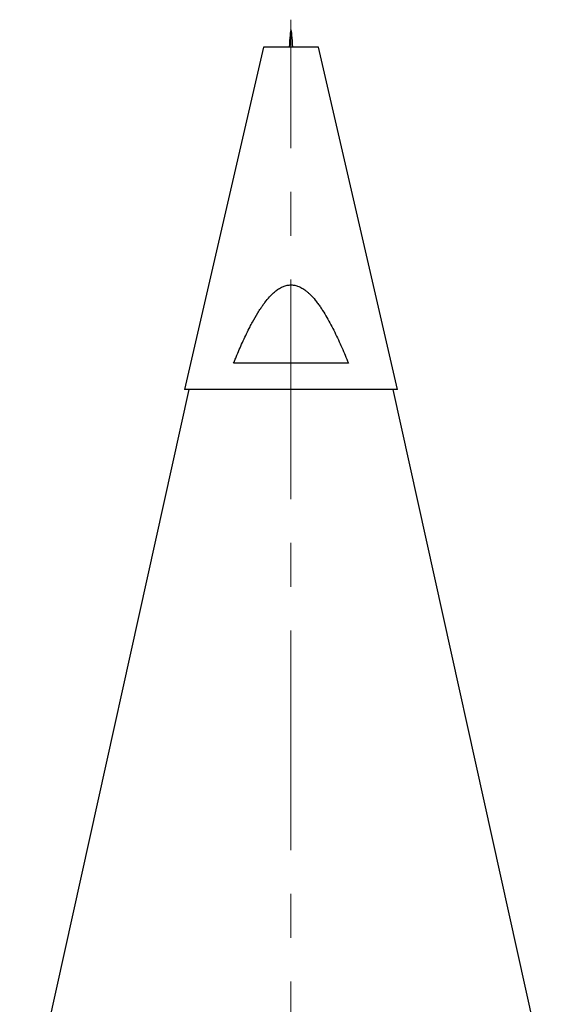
# Model space of a CAD drawing. Header units: inches. Extents: x 1.2 to 31.5, y 0.3 to 21.7.
# Tile 13 of 20: x 12.8 to 14, y 19.4 to 21.7. Entities that reach past the tile are written whole.
import ezdxf

# ---------------------------------------------------------------- set-up
doc = ezdxf.new("R2010")
doc.units = ezdxf.units.IN
doc.header["$MEASUREMENT"] = 0
doc.linetypes.add('CENTERX2', pattern=[0.8, 0.5, -0.1, 0.1, -0.1])

msp = doc.modelspace()

# ---------------------------------------------------------------- linework, layer by layer
at = {"color": 7, "linetype": 'CENTERX2', "lineweight": 18}
msp.add_line((13.3818, 13.3935), (13.3818, 21.686), dxfattribs=at)
at = {"color": 7, "linetype": 'Continuous', "lineweight": 25}
for p, q in [((13.3194, 21.6232), (13.1393, 20.8432)), ((13.4442, 21.6232), (13.3194, 21.6232)), ((13.6243, 20.8432), (13.4442, 21.6232)), ((13.5127, 20.9032), (13.2509, 20.9032)), ((13.1492, 20.8432), (12.7631, 19.1018)), ((13.6243, 20.8432), (13.1393, 20.8432)), ((14.0005, 19.1018), (13.6144, 20.8432))]:
    msp.add_line(p, q, dxfattribs=at)
msp.add_open_spline([(13.386, 21.6232), (13.3846, 21.6429), (13.3818, 21.6823), (13.379, 21.6429), (13.3776, 21.6232)], degree=3, dxfattribs=at)
msp.add_open_spline([(13.2509, 20.9032), (13.2522, 20.9063), (13.2547, 20.9125), (13.2595, 20.9241), (13.2678, 20.9435), (13.2777, 20.9651), (13.2875, 20.9846), (13.2959, 21.0005), (13.3039, 21.0145), (13.312, 21.0271), (13.3166, 21.0338), (13.3199, 21.0383), (13.3249, 21.045), (13.3302, 21.0515), (13.336, 21.0577), (13.3401, 21.0617), (13.3445, 21.0656), (13.3506, 21.0705), (13.3563, 21.0742), (13.3621, 21.0771), (13.3679, 21.0794), (13.3738, 21.0809), (13.3798, 21.0815), (13.3857, 21.0815), (13.3914, 21.0806), (13.3973, 21.0788), (13.4036, 21.0762), (13.4098, 21.0726), (13.416, 21.0682), (13.4199, 21.0649), (13.4232, 21.0619), (13.4289, 21.0564), (13.4357, 21.0488), (13.4432, 21.0392), (13.4488, 21.0313), (13.4557, 21.0208), (13.4638, 21.0074), (13.476, 20.9852), (13.4872, 20.9622), (13.4978, 20.9388), (13.5054, 20.9211), (13.5102, 20.9092), (13.5127, 20.9032)], degree=3, knots=[0, 0, 0, 0, 0.02171, 0.04342, 0.082021, 0.159279, 0.19795, 0.224174, 0.276694, 0.30301, 0.32111, 0.330166, 0.339213, 0.375749, 0.384949, 0.394121, 0.412734, 0.423542, 0.445348, 0.456386, 0.466098, 0.485895, 0.49604, 0.505213, 0.523978, 0.533587, 0.545034, 0.568348, 0.580196, 0.594658, 0.601908, 0.609118, 0.646009, 0.668308, 0.688714, 0.709142, 0.749959, 0.79077, 0.874452, 0.916246, 0.958039, 1, 1, 1, 1], dxfattribs=at)

doc.saveas('drawing.dxf')
